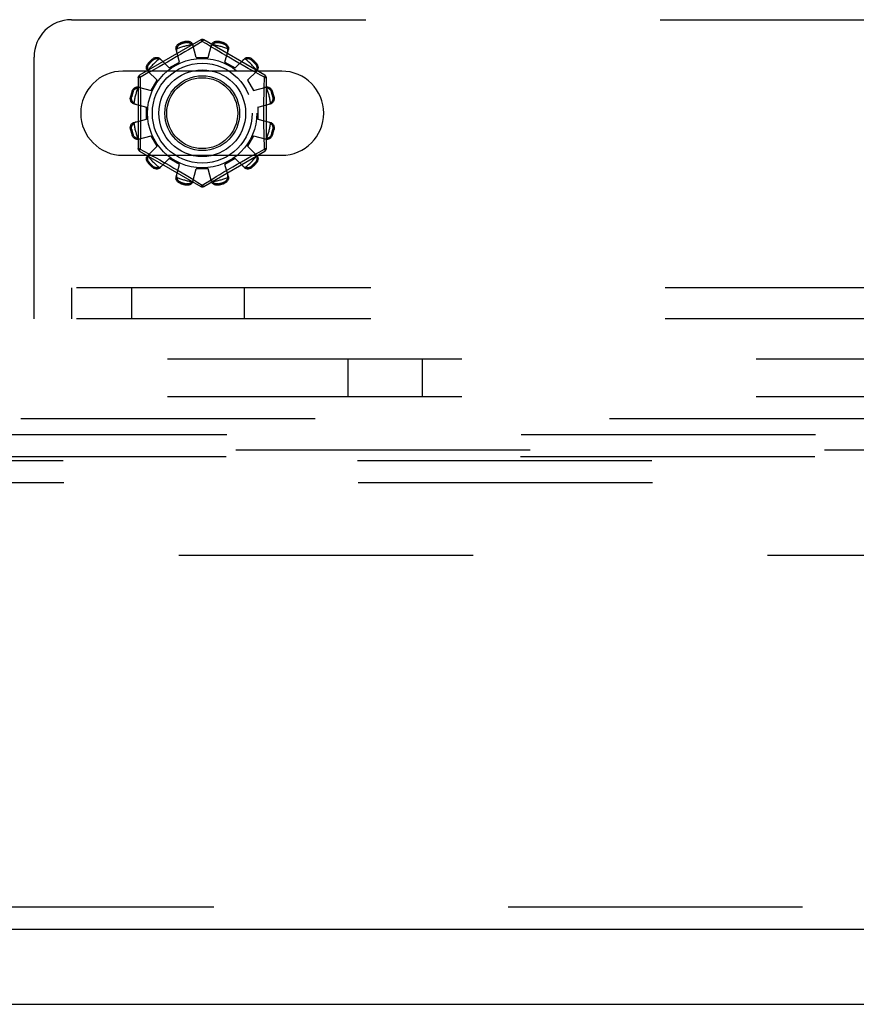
# Model space of a CAD drawing. Header units: inches. Extents: x 0 to 179, y 0 to 116.
# Tile 51 of 234: x 39.75 to 42.55, y 33.38 to 36.67. Entities that reach past the tile are written whole.
import ezdxf

# ---------------------------------------------------------------- set-up
doc = ezdxf.new("R2010")
doc.units = ezdxf.units.IN
doc.header["$LTSCALE"] = 9.842105
doc.header["$MEASUREMENT"] = 0
doc.linetypes.add('HIDDEN', pattern=[0.2, 0.1, -0.1])
doc.layers.get('0').update_dxf_attribs({"linetype": 'CONTINUOUS'})
for name, color, linetype in [('DEFAULT_2', 8, 'HIDDEN'), ('LEFTHAND_DOOR_ASSEMBLY', 7, 'CONTINUOUS'), ('SUBPANEL', 7, 'CONTINUOUS')]:
    doc.layers.add(name, color=color, linetype=linetype)

msp = doc.modelspace()

# ---------------------------------------------------------------- linework, layer by layer
at = {"color": 7, "linetype": 'Continuous'}
msp.add_line((32.7465, 33.3753), (80.6425, 33.3753), dxfattribs=at)
at = {"layer": 'DEFAULT_2', "color": 8, "linetype": 'HIDDEN'}
for p, q in [((39.9262, 36.6668), (48.6762, 36.6668)), ((40.3587, 36.5991), (40.1542, 36.4811)), ((40.2906, 36.5892), (40.2917, 36.5855)), ((40.3105, 36.5905), (40.3095, 36.5943)), ((40.3288, 36.5733), (40.3176, 36.5665)), ((40.3637, 36.5945), (40.3288, 36.5733)), ((40.3437, 36.5403), (40.3327, 36.5826)), ((40.3784, 36.5856), (40.3637, 36.5945)), ((40.5732, 36.4811), (40.3687, 36.5991)), ((40.3914, 36.5777), (40.3784, 36.5856)), ((40.3837, 36.5403), (40.3947, 36.5826)), ((40.4065, 36.5685), (40.3914, 36.5777)), ((40.4179, 36.5943), (40.4169, 36.5905)), ((40.4357, 36.5855), (40.4368, 36.5892)), ((39.8012, 35.6668), (39.8012, 36.5418)), ((40.2534, 36.5054), (40.2227, 36.5365)), ((40.2767, 36.5422), (40.2617, 36.5335)), ((40.288, 36.5254), (40.2765, 36.5675)), ((40.2913, 36.5508), (40.2767, 36.5422)), ((40.3051, 36.559), (40.2913, 36.5508)), ((40.3176, 36.5665), (40.3051, 36.559)), ((40.3437, 36.5403), (40.3837, 36.5403)), ((40.418, 36.5616), (40.4065, 36.5685)), ((40.4307, 36.5541), (40.418, 36.5616)), ((40.4443, 36.546), (40.4307, 36.5541)), ((40.4394, 36.5254), (40.451, 36.5675)), ((40.4585, 36.5377), (40.4443, 36.546)), ((40.4727, 36.5295), (40.4585, 36.5377)), ((40.474, 36.5054), (40.5047, 36.5365)), ((40.183, 36.5212), (40.1858, 36.5185)), ((40.2074, 36.5028), (40.1913, 36.4939)), ((40.1996, 36.5323), (40.1968, 36.5351)), ((40.2196, 36.5096), (40.2074, 36.5028)), ((40.2329, 36.517), (40.2196, 36.5096)), ((40.247, 36.525), (40.2329, 36.517)), ((40.2617, 36.5335), (40.247, 36.525)), ((40.2534, 36.5054), (40.288, 36.5254)), ((40.4394, 36.5254), (40.474, 36.5054)), ((40.4865, 36.5216), (40.4727, 36.5295)), ((40.5178, 36.504), (40.5059, 36.5106)), ((40.5285, 36.4981), (40.5178, 36.504)), ((40.5306, 36.5351), (40.5278, 36.5323)), ((40.5416, 36.5185), (40.5444, 36.5212)), ((40.6293, 36.495), (40.0981, 36.495)), ((40.1492, 36.4724), (40.1492, 36.2363)), ((40.1589, 36.4762), (40.1557, 36.4745)), ((40.1557, 36.4745), (40.156, 36.4627)), ((40.182, 36.4888), (40.1589, 36.4762)), ((40.2126, 36.4647), (40.1816, 36.4953)), ((40.1913, 36.4939), (40.182, 36.4888)), ((40.5148, 36.4647), (40.5458, 36.4953)), ((40.5427, 36.4903), (40.5285, 36.4981)), ((40.5586, 36.4816), (40.5427, 36.4903)), ((40.5717, 36.4745), (40.5586, 36.4816)), ((40.5782, 36.2363), (40.5782, 36.4724)), ((40.1506, 36.4416), (40.1926, 36.43)), ((40.1926, 36.43), (40.2126, 36.4647)), ((40.5148, 36.4647), (40.5348, 36.43)), ((40.5348, 36.43), (40.5769, 36.4416)), ((40.1237, 36.4085), (40.1275, 36.4075)), ((40.1326, 36.4264), (40.1288, 36.4274)), ((40.5986, 36.4274), (40.5948, 36.4264)), ((40.5999, 36.4075), (40.6037, 36.4085)), ((40.1355, 36.3854), (40.1777, 36.3743)), ((40.1777, 36.3343), (40.1777, 36.3743)), ((40.5497, 36.3743), (40.5919, 36.3854)), ((40.5497, 36.3743), (40.5497, 36.3343)), ((40.1355, 36.3233), (40.1777, 36.3343)), ((40.5497, 36.3343), (40.5919, 36.3233)), ((40.1275, 36.3012), (40.1237, 36.3002)), ((40.1288, 36.2813), (40.1326, 36.2823)), ((40.1506, 36.2671), (40.1926, 36.2787)), ((40.2126, 36.244), (40.1926, 36.2787)), ((40.5348, 36.2787), (40.5148, 36.244)), ((40.5348, 36.2787), (40.5769, 36.2671)), ((40.5948, 36.2823), (40.5986, 36.2813)), ((40.6037, 36.3002), (40.5999, 36.3012)), ((40.1816, 36.2134), (40.2126, 36.244)), ((40.5458, 36.2134), (40.5148, 36.244)), ((40.5717, 36.2342), (40.5714, 36.246)), ((40.0981, 36.2137), (40.6293, 36.2137)), ((40.1542, 36.2276), (40.3587, 36.1096)), ((40.1557, 36.2342), (40.1688, 36.2271)), ((40.1688, 36.2271), (40.1847, 36.2184)), ((40.1847, 36.2184), (40.1989, 36.2106)), ((40.1989, 36.2106), (40.2096, 36.2047)), ((40.3687, 36.1096), (40.5732, 36.2276)), ((40.52, 36.2059), (40.5361, 36.2148)), ((40.5361, 36.2148), (40.5539, 36.2245)), ((40.5539, 36.2245), (40.5717, 36.2342)), ((40.1858, 36.1902), (40.183, 36.1874)), ((40.1968, 36.1736), (40.1996, 36.1764)), ((40.2096, 36.2047), (40.2215, 36.1981)), ((40.2227, 36.1722), (40.2534, 36.2033)), ((40.2409, 36.1871), (40.2548, 36.1792)), ((40.288, 36.1833), (40.2534, 36.2033)), ((40.2548, 36.1792), (40.2689, 36.171)), ((40.2765, 36.1412), (40.288, 36.1833)), ((40.474, 36.2033), (40.4394, 36.1833)), ((40.451, 36.1412), (40.4394, 36.1833)), ((40.4507, 36.1665), (40.4657, 36.1752)), ((40.4657, 36.1752), (40.4804, 36.1837)), ((40.5047, 36.1722), (40.474, 36.2033)), ((40.4804, 36.1837), (40.4946, 36.1917)), ((40.4946, 36.1917), (40.5078, 36.1991)), ((40.5078, 36.1991), (40.52, 36.2059)), ((40.5278, 36.1764), (40.5306, 36.1736)), ((40.5444, 36.1874), (40.5416, 36.1902)), ((40.2689, 36.171), (40.2831, 36.1627)), ((40.2831, 36.1627), (40.2968, 36.1546)), ((40.2968, 36.1546), (40.3094, 36.1471)), ((40.3094, 36.1471), (40.3209, 36.1402)), ((40.3327, 36.1261), (40.3437, 36.1683)), ((40.3837, 36.1683), (40.3437, 36.1683)), ((40.3947, 36.1261), (40.3837, 36.1683)), ((40.3986, 36.1354), (40.4098, 36.1422)), ((40.4098, 36.1422), (40.4223, 36.1497)), ((40.4223, 36.1497), (40.4361, 36.1579)), ((40.4361, 36.1579), (40.4507, 36.1665)), ((40.2917, 36.1232), (40.2906, 36.1194)), ((40.3095, 36.1144), (40.3105, 36.1182)), ((40.3209, 36.1402), (40.336, 36.131)), ((40.336, 36.131), (40.349, 36.1231)), ((40.349, 36.1231), (40.3637, 36.1142)), ((40.3637, 36.1142), (40.3986, 36.1354)), ((40.4169, 36.1182), (40.4179, 36.1144)), ((40.4368, 36.1194), (40.4357, 36.1232)), ((48.8012, 35.7708), (39.8012, 35.7708)), ((39.9262, 35.7708), (39.9262, 35.6668)), ((40.1287, 35.6668), (40.1287, 35.7708)), ((40.5054, 35.6668), (40.5054, 35.7708)), ((48.8012, 35.6668), (39.8012, 35.6668)), ((37.7886, 35.3333), (47.349, 35.3333)), ((46.3509, 35.2788), (38.7868, 35.2788)), ((38.5075, 35.2293), (47.349, 35.2293)), ((46.3492, 35.2052), (38.7884, 35.2052)), ((38.9146, 35.1931), (46.2231, 35.1931)), ((38.9162, 35.1195), (46.2215, 35.1195)), ((55.0485, 34.8753), (34.4445, 34.8753))]:
    msp.add_line(p, q, dxfattribs=at)
for points in [[(40.2765, 36.5675), (40.2761, 36.5693), (40.2759, 36.5711), (40.276, 36.573), (40.2763, 36.575), (40.2769, 36.5768), (40.2777, 36.5787), (40.2787, 36.5804), (40.2799, 36.5821), (40.2813, 36.5837), (40.2829, 36.5851), (40.2847, 36.5864), (40.2866, 36.5876), (40.2886, 36.5885), (40.2906, 36.5892)], [(40.2787, 36.5694), (40.2783, 36.5678), (40.278, 36.5663), (40.2779, 36.5648), (40.2779, 36.5633), (40.2781, 36.5618), (40.2784, 36.5604)], [(40.2787, 36.5694), (40.2789, 36.5704), (40.2792, 36.5714), (40.2795, 36.5724), (40.2798, 36.5734), (40.2802, 36.5743), (40.2806, 36.5753), (40.2811, 36.5762), (40.2816, 36.5772), (40.2821, 36.5781), (40.2828, 36.579), (40.2835, 36.5799), (40.2843, 36.5808), (40.2852, 36.5817), (40.2862, 36.5825), (40.2873, 36.5834), (40.2886, 36.5842), (40.2901, 36.5849), (40.2917, 36.5855)], [(40.3095, 36.5943), (40.3117, 36.5947), (40.3139, 36.5949), (40.3161, 36.5948), (40.3183, 36.5946), (40.3204, 36.5941), (40.3224, 36.5935), (40.3243, 36.5926), (40.326, 36.5916), (40.3276, 36.5904), (40.3291, 36.5891), (40.3303, 36.5876), (40.3313, 36.586), (40.3321, 36.5843), (40.3327, 36.5826)], [(40.3105, 36.5905), (40.3122, 36.5908), (40.3138, 36.5909), (40.3153, 36.5909), (40.3168, 36.5907), (40.3181, 36.5905), (40.3193, 36.5902), (40.3204, 36.5898), (40.3215, 36.5894), (40.3225, 36.5889), (40.3234, 36.5884), (40.3244, 36.5878), (40.3252, 36.5872), (40.3261, 36.5866), (40.3269, 36.586), (40.3276, 36.5853), (40.3284, 36.5846), (40.3291, 36.5838), (40.3298, 36.583)], [(40.3346, 36.5754), (40.3341, 36.5768), (40.3335, 36.5782), (40.3328, 36.5795), (40.3319, 36.5807), (40.3309, 36.5819), (40.3298, 36.583)], [(40.3587, 36.5991), (40.359, 36.5992), (40.3595, 36.5991), (40.36, 36.5987), (40.3607, 36.5982), (40.3614, 36.5975), (40.3621, 36.5967), (40.3629, 36.5957), (40.3637, 36.5945)], [(40.3637, 36.5945), (40.3645, 36.5957), (40.3653, 36.5967), (40.3661, 36.5975), (40.3667, 36.5982), (40.3674, 36.5987), (40.3679, 36.5991), (40.3684, 36.5992), (40.3687, 36.5991)], [(40.3976, 36.583), (40.3965, 36.5819), (40.3955, 36.5807), (40.3946, 36.5795), (40.3939, 36.5782), (40.3933, 36.5768), (40.3929, 36.5754)], [(40.3947, 36.5826), (40.3953, 36.5843), (40.3961, 36.586), (40.3971, 36.5876), (40.3984, 36.5891), (40.3998, 36.5904), (40.4014, 36.5916), (40.4031, 36.5926), (40.405, 36.5935), (40.407, 36.5941), (40.4091, 36.5946), (40.4113, 36.5948), (40.4136, 36.5949), (40.4157, 36.5947), (40.4179, 36.5943)], [(40.3976, 36.583), (40.3983, 36.5838), (40.399, 36.5846), (40.3998, 36.5853), (40.4006, 36.586), (40.4014, 36.5866), (40.4022, 36.5873), (40.4031, 36.5878), (40.404, 36.5884), (40.4049, 36.5889), (40.4059, 36.5894), (40.407, 36.5898), (40.4081, 36.5902), (40.4094, 36.5905), (40.4107, 36.5907), (40.4121, 36.5909), (40.4136, 36.5909), (40.4152, 36.5908), (40.4169, 36.5905)], [(40.4357, 36.5855), (40.4373, 36.5849), (40.4388, 36.5842), (40.4401, 36.5834), (40.4412, 36.5825), (40.4422, 36.5817), (40.4431, 36.5808), (40.4439, 36.5799), (40.4446, 36.579), (40.4453, 36.5781), (40.4459, 36.5771), (40.4464, 36.5762), (40.4468, 36.5753), (40.4472, 36.5743), (40.4476, 36.5734), (40.4479, 36.5724), (40.4482, 36.5714), (40.4485, 36.5704), (40.4487, 36.5694)], [(40.4368, 36.5892), (40.4388, 36.5885), (40.4408, 36.5876), (40.4427, 36.5864), (40.4445, 36.5851), (40.4461, 36.5837), (40.4475, 36.5821), (40.4487, 36.5804), (40.4497, 36.5787), (40.4505, 36.5768), (40.4511, 36.575), (40.4514, 36.573), (40.4515, 36.5711), (40.4513, 36.5693), (40.451, 36.5675)], [(40.449, 36.5604), (40.4493, 36.5618), (40.4495, 36.5633), (40.4495, 36.5648), (40.4494, 36.5663), (40.4491, 36.5678), (40.4487, 36.5694)], [(40.1968, 36.5351), (40.1985, 36.5365), (40.2003, 36.5377), (40.2022, 36.5388), (40.2042, 36.5397), (40.2063, 36.5403), (40.2084, 36.5408), (40.2104, 36.541), (40.2124, 36.541), (40.2144, 36.5408), (40.2163, 36.5403), (40.2182, 36.5396), (40.2199, 36.5387), (40.2214, 36.5377), (40.2227, 36.5365)], [(40.1996, 36.5323), (40.2009, 36.5334), (40.2022, 36.5343), (40.2036, 36.535), (40.2049, 36.5356), (40.2061, 36.536), (40.2073, 36.5364), (40.2085, 36.5366), (40.2096, 36.5368), (40.2107, 36.5369), (40.2118, 36.5369), (40.2129, 36.5369), (40.2139, 36.5368), (40.215, 36.5367), (40.216, 36.5365), (40.217, 36.5363), (40.218, 36.5361), (40.219, 36.5358), (40.22, 36.5354)], [(40.5047, 36.5365), (40.506, 36.5377), (40.5076, 36.5387), (40.5092, 36.5396), (40.5111, 36.5403), (40.513, 36.5408), (40.515, 36.541), (40.517, 36.541), (40.519, 36.5408), (40.5211, 36.5403), (40.5232, 36.5397), (40.5252, 36.5388), (40.5271, 36.5377), (40.5289, 36.5365), (40.5306, 36.5351)], [(40.5074, 36.5354), (40.5084, 36.5358), (40.5094, 36.5361), (40.5104, 36.5363), (40.5114, 36.5365), (40.5125, 36.5367), (40.5135, 36.5368), (40.5145, 36.5369), (40.5156, 36.5369), (40.5167, 36.5369), (40.5178, 36.5368), (40.5189, 36.5366), (40.5201, 36.5364), (40.5213, 36.536), (40.5226, 36.5356), (40.5239, 36.535), (40.5252, 36.5343), (40.5265, 36.5334), (40.5278, 36.5323)], [(40.1816, 36.4953), (40.1804, 36.4967), (40.1793, 36.4982), (40.1784, 36.4999), (40.1778, 36.5017), (40.1773, 36.5036), (40.1771, 36.5056), (40.1771, 36.5076), (40.1773, 36.5097), (40.1777, 36.5118), (40.1784, 36.5138), (40.1793, 36.5158), (40.1803, 36.5178), (40.1816, 36.5196), (40.183, 36.5212)], [(40.1826, 36.4981), (40.1823, 36.4991), (40.182, 36.5001), (40.1817, 36.5011), (40.1815, 36.5021), (40.1814, 36.5031), (40.1813, 36.5041), (40.1812, 36.5052), (40.1812, 36.5062), (40.1812, 36.5073), (40.1813, 36.5084), (40.1815, 36.5096), (40.1817, 36.5107), (40.182, 36.512), (40.1825, 36.5132), (40.1831, 36.5145), (40.1838, 36.5158), (40.1847, 36.5172), (40.1858, 36.5185)], [(40.2279, 36.5312), (40.2268, 36.5322), (40.2257, 36.5331), (40.2244, 36.5339), (40.223, 36.5345), (40.2215, 36.535), (40.22, 36.5354)], [(40.5059, 36.5106), (40.4932, 36.5178), (40.4865, 36.5216)], [(40.5074, 36.5354), (40.5059, 36.535), (40.5044, 36.5345), (40.503, 36.5339), (40.5017, 36.5331), (40.5006, 36.5322), (40.4995, 36.5312)], [(40.5416, 36.5185), (40.5427, 36.5172), (40.5436, 36.5158), (40.5444, 36.5145), (40.5449, 36.5132), (40.5454, 36.5119), (40.5457, 36.5107), (40.546, 36.5096), (40.5461, 36.5084), (40.5462, 36.5073), (40.5462, 36.5062), (40.5462, 36.5052), (40.5462, 36.5041), (40.546, 36.5031), (40.5459, 36.5021), (40.5457, 36.5011), (40.5454, 36.5), (40.5451, 36.499), (40.5448, 36.4981)], [(40.5444, 36.5212), (40.5458, 36.5196), (40.5471, 36.5178), (40.5482, 36.5158), (40.549, 36.5138), (40.5497, 36.5118), (40.5501, 36.5097), (40.5504, 36.5076), (40.5503, 36.5056), (40.5501, 36.5036), (40.5497, 36.5017), (40.549, 36.4999), (40.5481, 36.4982), (40.5471, 36.4967), (40.5458, 36.4953)], [(40.1492, 36.4724), (40.1493, 36.4727), (40.1497, 36.4731), (40.1502, 36.4734), (40.151, 36.4736), (40.1519, 36.4739), (40.1531, 36.4741), (40.1543, 36.4743), (40.1557, 36.4744)], [(40.1557, 36.4744), (40.1551, 36.4757), (40.1547, 36.4769), (40.1543, 36.478), (40.154, 36.4789), (40.1539, 36.4797), (40.1539, 36.4804), (40.154, 36.4808), (40.1542, 36.4811)], [(40.1826, 36.4981), (40.183, 36.4965), (40.1835, 36.4951), (40.1842, 36.4937), (40.185, 36.4924), (40.1858, 36.4912), (40.1868, 36.4901)], [(40.5406, 36.4901), (40.5416, 36.4912), (40.5425, 36.4924), (40.5432, 36.4937), (40.5439, 36.4951), (40.5444, 36.4965), (40.5448, 36.4981)], [(40.5706, 36.4269), (40.5712, 36.4509), (40.5714, 36.4627), (40.5717, 36.4745)], [(40.5732, 36.4811), (40.5734, 36.4808), (40.5735, 36.4804), (40.5735, 36.4797), (40.5734, 36.4789), (40.5731, 36.478), (40.5728, 36.4769), (40.5723, 36.4757), (40.5717, 36.4744)], [(40.5717, 36.4744), (40.5731, 36.4743), (40.5744, 36.4741), (40.5755, 36.4739), (40.5764, 36.4736), (40.5772, 36.4734), (40.5778, 36.4731), (40.5781, 36.4727), (40.5782, 36.4724)], [(40.1288, 36.4274), (40.1295, 36.4295), (40.1305, 36.4314), (40.1316, 36.4333), (40.1329, 36.4351), (40.1344, 36.4367), (40.136, 36.4381), (40.1376, 36.4393), (40.1394, 36.4403), (40.1412, 36.4411), (40.1431, 36.4417), (40.145, 36.442), (40.1469, 36.4421), (40.1488, 36.442), (40.1506, 36.4416)], [(40.1326, 36.4264), (40.1332, 36.428), (40.1339, 36.4294), (40.1347, 36.4307), (40.1355, 36.4319), (40.1364, 36.4329), (40.1373, 36.4338), (40.1382, 36.4346), (40.1391, 36.4353), (40.14, 36.4359), (40.1409, 36.4365), (40.1418, 36.437), (40.1428, 36.4375), (40.1437, 36.4379), (40.1447, 36.4383), (40.1457, 36.4386), (40.1467, 36.4389), (40.1477, 36.4391), (40.1487, 36.4393)], [(40.1577, 36.4396), (40.1562, 36.44), (40.1548, 36.4401), (40.1533, 36.4402), (40.1518, 36.44), (40.1502, 36.4398), (40.1487, 36.4393)], [(40.156, 36.4627), (40.1565, 36.4389), (40.1568, 36.4269), (40.157, 36.4148), (40.1572, 36.4027), (40.1573, 36.3906), (40.1575, 36.3785), (40.1575, 36.3664), (40.1576, 36.3543), (40.1575, 36.3423), (40.1575, 36.3302), (40.1573, 36.3181), (40.1572, 36.306), (40.157, 36.2939), (40.1568, 36.2818)], [(40.5787, 36.4393), (40.5772, 36.4398), (40.5757, 36.44), (40.5741, 36.4402), (40.5726, 36.4401), (40.5712, 36.44), (40.5697, 36.4396)], [(40.5769, 36.4416), (40.5786, 36.442), (40.5805, 36.4421), (40.5824, 36.442), (40.5843, 36.4417), (40.5862, 36.4411), (40.588, 36.4403), (40.5898, 36.4393), (40.5915, 36.4381), (40.593, 36.4367), (40.5945, 36.4351), (40.5958, 36.4333), (40.5969, 36.4314), (40.5979, 36.4295), (40.5986, 36.4274)], [(40.5787, 36.4393), (40.5797, 36.4391), (40.5807, 36.4389), (40.5817, 36.4386), (40.5827, 36.4383), (40.5837, 36.4379), (40.5847, 36.4375), (40.5856, 36.437), (40.5865, 36.4365), (40.5874, 36.4359), (40.5884, 36.4353), (40.5893, 36.4346), (40.5902, 36.4338), (40.591, 36.4329), (40.5919, 36.4319), (40.5927, 36.4307), (40.5935, 36.4294), (40.5942, 36.428), (40.5948, 36.4264)], [(40.1355, 36.3854), (40.1338, 36.3859), (40.1321, 36.3867), (40.1305, 36.3878), (40.129, 36.389), (40.1276, 36.3904), (40.1264, 36.392), (40.1254, 36.3938), (40.1246, 36.3957), (40.1239, 36.3977), (40.1235, 36.3998), (40.1232, 36.402), (40.1232, 36.4042), (40.1234, 36.4064), (40.1237, 36.4085)], [(40.135, 36.3883), (40.1342, 36.389), (40.1335, 36.3897), (40.1328, 36.3904), (40.1321, 36.3912), (40.1314, 36.392), (40.1308, 36.3928), (40.1302, 36.3937), (40.1297, 36.3946), (40.1292, 36.3956), (40.1287, 36.3966), (40.1283, 36.3976), (40.1279, 36.3988), (40.1276, 36.4), (40.1273, 36.4013), (40.1272, 36.4027), (40.1271, 36.4042), (40.1273, 36.4058), (40.1275, 36.4075)], [(40.5714, 36.246), (40.5709, 36.2698), (40.5706, 36.2818), (40.5704, 36.2939), (40.5702, 36.306), (40.5701, 36.3181), (40.5699, 36.3302), (40.5699, 36.3423), (40.5699, 36.3544), (40.5699, 36.3664), (40.5699, 36.3785), (40.5701, 36.3906), (40.5702, 36.4027), (40.5704, 36.4148), (40.5706, 36.4269)], [(40.6037, 36.4085), (40.6041, 36.4064), (40.6042, 36.4042), (40.6042, 36.402), (40.6039, 36.3998), (40.6035, 36.3977), (40.6028, 36.3957), (40.602, 36.3938), (40.601, 36.392), (40.5998, 36.3904), (40.5984, 36.389), (40.5969, 36.3878), (40.5953, 36.3867), (40.5937, 36.3859), (40.5919, 36.3854)], [(40.5999, 36.4075), (40.6001, 36.4058), (40.6003, 36.4042), (40.6002, 36.4027), (40.6001, 36.4013), (40.5998, 36.4), (40.5995, 36.3988), (40.5991, 36.3976), (40.5987, 36.3966), (40.5982, 36.3956), (40.5977, 36.3946), (40.5972, 36.3937), (40.5966, 36.3928), (40.596, 36.392), (40.5953, 36.3912), (40.5947, 36.3904), (40.5939, 36.3897), (40.5932, 36.3889), (40.5924, 36.3883)], [(40.135, 36.3883), (40.1361, 36.3871), (40.1373, 36.3861), (40.1386, 36.3852), (40.1399, 36.3845), (40.1412, 36.3839), (40.1426, 36.3835)], [(40.5848, 36.3835), (40.5862, 36.3839), (40.5875, 36.3845), (40.5888, 36.3852), (40.5901, 36.3861), (40.5913, 36.3871), (40.5924, 36.3883)], [(40.1237, 36.3002), (40.1234, 36.3023), (40.1232, 36.3045), (40.1232, 36.3067), (40.1235, 36.3089), (40.1239, 36.311), (40.1246, 36.313), (40.1254, 36.3149), (40.1264, 36.3166), (40.1276, 36.3183), (40.129, 36.3197), (40.1305, 36.3209), (40.1321, 36.322), (40.1338, 36.3228), (40.1355, 36.3233)], [(40.1275, 36.3012), (40.1273, 36.3029), (40.1271, 36.3045), (40.1272, 36.306), (40.1273, 36.3074), (40.1276, 36.3087), (40.1279, 36.3099), (40.1283, 36.3111), (40.1287, 36.3121), (40.1292, 36.3131), (40.1297, 36.3141), (40.1302, 36.315), (40.1308, 36.3159), (40.1314, 36.3167), (40.1321, 36.3175), (40.1328, 36.3183), (40.1335, 36.319), (40.1342, 36.3197), (40.135, 36.3204)], [(40.1426, 36.3252), (40.1412, 36.3248), (40.1399, 36.3242), (40.1386, 36.3234), (40.1373, 36.3226), (40.1361, 36.3216), (40.135, 36.3204)], [(40.5924, 36.3204), (40.5913, 36.3216), (40.5901, 36.3226), (40.5888, 36.3234), (40.5875, 36.3242), (40.5862, 36.3248), (40.5848, 36.3252)], [(40.5919, 36.3233), (40.5937, 36.3228), (40.5953, 36.322), (40.5969, 36.3209), (40.5984, 36.3197), (40.5998, 36.3183), (40.601, 36.3166), (40.602, 36.3149), (40.6028, 36.313), (40.6035, 36.311), (40.6039, 36.3089), (40.6042, 36.3067), (40.6042, 36.3045), (40.6041, 36.3023), (40.6037, 36.3002)], [(40.5924, 36.3204), (40.5932, 36.3197), (40.5939, 36.319), (40.5947, 36.3183), (40.5953, 36.3175), (40.596, 36.3167), (40.5966, 36.3159), (40.5972, 36.315), (40.5977, 36.3141), (40.5982, 36.3131), (40.5987, 36.3121), (40.5991, 36.311), (40.5995, 36.3099), (40.5998, 36.3087), (40.6001, 36.3074), (40.6002, 36.306), (40.6003, 36.3045), (40.6001, 36.3029), (40.5999, 36.3012)], [(40.1506, 36.2671), (40.1488, 36.2667), (40.1469, 36.2666), (40.145, 36.2667), (40.1431, 36.267), (40.1412, 36.2676), (40.1394, 36.2684), (40.1376, 36.2694), (40.136, 36.2706), (40.1344, 36.272), (40.1329, 36.2736), (40.1316, 36.2754), (40.1305, 36.2773), (40.1295, 36.2792), (40.1288, 36.2813)], [(40.1487, 36.2694), (40.1477, 36.2696), (40.1467, 36.2698), (40.1457, 36.2701), (40.1447, 36.2704), (40.1437, 36.2708), (40.1428, 36.2712), (40.1418, 36.2717), (40.1409, 36.2722), (40.14, 36.2728), (40.1391, 36.2734), (40.1382, 36.2741), (40.1373, 36.2749), (40.1364, 36.2758), (40.1355, 36.2768), (40.1347, 36.278), (40.1339, 36.2793), (40.1332, 36.2807), (40.1326, 36.2823)], [(40.1568, 36.2818), (40.1563, 36.2578), (40.156, 36.246), (40.1557, 36.2342)], [(40.5986, 36.2813), (40.5979, 36.2792), (40.5969, 36.2773), (40.5958, 36.2754), (40.5945, 36.2736), (40.593, 36.272), (40.5915, 36.2706), (40.5898, 36.2694), (40.588, 36.2684), (40.5862, 36.2676), (40.5843, 36.267), (40.5824, 36.2667), (40.5805, 36.2666), (40.5786, 36.2667), (40.5769, 36.2671)], [(40.5948, 36.2823), (40.5942, 36.2807), (40.5935, 36.2793), (40.5927, 36.278), (40.5919, 36.2768), (40.591, 36.2758), (40.5901, 36.2749), (40.5892, 36.2741), (40.5883, 36.2734), (40.5874, 36.2728), (40.5865, 36.2722), (40.5856, 36.2717), (40.5846, 36.2712), (40.5837, 36.2708), (40.5827, 36.2704), (40.5817, 36.2701), (40.5807, 36.2698), (40.5797, 36.2696), (40.5787, 36.2694)], [(40.1487, 36.2694), (40.1502, 36.2689), (40.1518, 36.2687), (40.1533, 36.2685), (40.1548, 36.2686), (40.1562, 36.2687), (40.1577, 36.2691)], [(40.5697, 36.2691), (40.5712, 36.2687), (40.5726, 36.2686), (40.5741, 36.2685), (40.5757, 36.2687), (40.5772, 36.2689), (40.5787, 36.2694)], [(40.1557, 36.2342), (40.1543, 36.2344), (40.1531, 36.2346), (40.1519, 36.2348), (40.151, 36.235), (40.1502, 36.2353), (40.1497, 36.2356), (40.1493, 36.236), (40.1492, 36.2363)], [(40.1542, 36.2276), (40.154, 36.2279), (40.1539, 36.2283), (40.1539, 36.229), (40.154, 36.2298), (40.1543, 36.2307), (40.1547, 36.2318), (40.1551, 36.233), (40.1557, 36.2342)], [(40.183, 36.1874), (40.1816, 36.1891), (40.1803, 36.1909), (40.1793, 36.1929), (40.1784, 36.1949), (40.1777, 36.1969), (40.1773, 36.199), (40.1771, 36.201), (40.1771, 36.2031), (40.1773, 36.2051), (40.1778, 36.207), (40.1784, 36.2088), (40.1793, 36.2105), (40.1804, 36.212), (40.1816, 36.2134)], [(40.1858, 36.1902), (40.1847, 36.1915), (40.1838, 36.1929), (40.183, 36.1942), (40.1825, 36.1955), (40.182, 36.1968), (40.1817, 36.198), (40.1815, 36.1991), (40.1813, 36.2003), (40.1812, 36.2014), (40.1812, 36.2025), (40.1812, 36.2035), (40.1813, 36.2046), (40.1814, 36.2056), (40.1815, 36.2066), (40.1817, 36.2076), (40.182, 36.2086), (40.1823, 36.2096), (40.1826, 36.2106)], [(40.1868, 36.2186), (40.1858, 36.2175), (40.185, 36.2163), (40.1842, 36.215), (40.1835, 36.2136), (40.183, 36.2122), (40.1826, 36.2106)], [(40.5448, 36.2106), (40.5444, 36.2122), (40.5439, 36.2136), (40.5432, 36.215), (40.5425, 36.2163), (40.5416, 36.2175), (40.5406, 36.2186)], [(40.5448, 36.2106), (40.5451, 36.2096), (40.5454, 36.2086), (40.5457, 36.2076), (40.5459, 36.2066), (40.546, 36.2056), (40.5462, 36.2046), (40.5462, 36.2035), (40.5462, 36.2025), (40.5462, 36.2014), (40.5461, 36.2003), (40.546, 36.1991), (40.5457, 36.1979), (40.5454, 36.1967), (40.5449, 36.1955), (40.5444, 36.1942), (40.5436, 36.1929), (40.5427, 36.1915), (40.5416, 36.1902)], [(40.5458, 36.2134), (40.5471, 36.212), (40.5481, 36.2105), (40.549, 36.2088), (40.5497, 36.207), (40.5501, 36.2051), (40.5503, 36.2031), (40.5504, 36.201), (40.5501, 36.199), (40.5497, 36.1969), (40.549, 36.1949), (40.5482, 36.1929), (40.5471, 36.1909), (40.5458, 36.1891), (40.5444, 36.1874)], [(40.5782, 36.2363), (40.5781, 36.236), (40.5778, 36.2356), (40.5772, 36.2353), (40.5764, 36.235), (40.5755, 36.2348), (40.5744, 36.2346), (40.5731, 36.2344), (40.5717, 36.2342)], [(40.5717, 36.2342), (40.5723, 36.233), (40.5728, 36.2318), (40.5731, 36.2307), (40.5734, 36.2298), (40.5735, 36.229), (40.5735, 36.2283), (40.5734, 36.2279), (40.5732, 36.2276)], [(40.2227, 36.1722), (40.2214, 36.171), (40.2199, 36.1699), (40.2182, 36.1691), (40.2163, 36.1684), (40.2144, 36.1679), (40.2124, 36.1677), (40.2104, 36.1677), (40.2084, 36.1679), (40.2063, 36.1683), (40.2042, 36.169), (40.2022, 36.1699), (40.2003, 36.171), (40.1985, 36.1722), (40.1968, 36.1736)], [(40.22, 36.1733), (40.219, 36.1729), (40.218, 36.1726), (40.217, 36.1724), (40.216, 36.1722), (40.2149, 36.172), (40.2139, 36.1719), (40.2129, 36.1718), (40.2118, 36.1718), (40.2107, 36.1718), (40.2096, 36.1719), (40.2085, 36.1721), (40.2073, 36.1723), (40.2061, 36.1727), (40.2048, 36.1731), (40.2035, 36.1737), (40.2022, 36.1744), (40.2009, 36.1753), (40.1996, 36.1764)], [(40.22, 36.1733), (40.2215, 36.1736), (40.223, 36.1742), (40.2244, 36.1748), (40.2257, 36.1756), (40.2268, 36.1765), (40.2279, 36.1775)], [(40.2215, 36.1981), (40.2343, 36.1909), (40.2409, 36.1871)], [(40.4995, 36.1775), (40.5006, 36.1765), (40.5017, 36.1756), (40.503, 36.1748), (40.5044, 36.1742), (40.5059, 36.1736), (40.5074, 36.1733)], [(40.5306, 36.1736), (40.5289, 36.1722), (40.5271, 36.171), (40.5252, 36.1699), (40.5232, 36.169), (40.5211, 36.1683), (40.519, 36.1679), (40.517, 36.1677), (40.515, 36.1677), (40.513, 36.1679), (40.5111, 36.1684), (40.5092, 36.1691), (40.5076, 36.1699), (40.506, 36.171), (40.5047, 36.1722)], [(40.5278, 36.1764), (40.5265, 36.1753), (40.5252, 36.1744), (40.5239, 36.1737), (40.5226, 36.1731), (40.5213, 36.1727), (40.5201, 36.1723), (40.5189, 36.1721), (40.5178, 36.1719), (40.5167, 36.1718), (40.5156, 36.1718), (40.5145, 36.1718), (40.5135, 36.1719), (40.5125, 36.172), (40.5114, 36.1722), (40.5104, 36.1724), (40.5094, 36.1726), (40.5084, 36.1729), (40.5074, 36.1733)], [(40.2906, 36.1194), (40.2886, 36.1202), (40.2866, 36.1211), (40.2847, 36.1223), (40.2829, 36.1236), (40.2813, 36.125), (40.2799, 36.1266), (40.2787, 36.1283), (40.2777, 36.13), (40.2769, 36.1318), (40.2763, 36.1337), (40.276, 36.1357), (40.2759, 36.1376), (40.2761, 36.1394), (40.2765, 36.1412)], [(40.2784, 36.1483), (40.2781, 36.1469), (40.2779, 36.1454), (40.2779, 36.1439), (40.278, 36.1424), (40.2783, 36.1409), (40.2787, 36.1393)], [(40.451, 36.1412), (40.4513, 36.1394), (40.4515, 36.1376), (40.4514, 36.1357), (40.4511, 36.1337), (40.4505, 36.1318), (40.4497, 36.13), (40.4487, 36.1283), (40.4475, 36.1266), (40.4461, 36.125), (40.4445, 36.1236), (40.4427, 36.1223), (40.4408, 36.1211), (40.4388, 36.1202), (40.4368, 36.1194)], [(40.4487, 36.1393), (40.4491, 36.1409), (40.4494, 36.1424), (40.4495, 36.1439), (40.4495, 36.1454), (40.4493, 36.1469), (40.449, 36.1483)], [(40.2917, 36.1232), (40.2901, 36.1238), (40.2886, 36.1245), (40.2873, 36.1253), (40.2862, 36.1262), (40.2852, 36.127), (40.2843, 36.1279), (40.2835, 36.1288), (40.2828, 36.1297), (40.2821, 36.1306), (40.2816, 36.1315), (40.281, 36.1325), (40.2806, 36.1334), (40.2802, 36.1344), (40.2798, 36.1353), (40.2795, 36.1363), (40.2792, 36.1373), (40.2789, 36.1383), (40.2787, 36.1393)], [(40.3327, 36.1261), (40.3321, 36.1244), (40.3313, 36.1227), (40.3303, 36.1211), (40.3291, 36.1196), (40.3276, 36.1183), (40.326, 36.1171), (40.3243, 36.1161), (40.3224, 36.1152), (40.3204, 36.1146), (40.3183, 36.1141), (40.3161, 36.1139), (40.3139, 36.1138), (40.3117, 36.114), (40.3095, 36.1144)], [(40.3298, 36.1257), (40.3291, 36.1249), (40.3284, 36.1241), (40.3276, 36.1234), (40.3269, 36.1227), (40.326, 36.1221), (40.3252, 36.1214), (40.3243, 36.1209), (40.3234, 36.1203), (40.3225, 36.1198), (40.3215, 36.1193), (40.3204, 36.1189), (40.3193, 36.1185), (40.3181, 36.1182), (40.3167, 36.118), (40.3153, 36.1178), (40.3138, 36.1178), (40.3122, 36.1179), (40.3105, 36.1182)], [(40.3298, 36.1257), (40.3309, 36.1268), (40.3319, 36.1279), (40.3328, 36.1292), (40.3335, 36.1305), (40.3341, 36.1319), (40.3346, 36.1333)], [(40.3637, 36.1142), (40.3629, 36.113), (40.3621, 36.112), (40.3614, 36.1112), (40.3607, 36.1105), (40.36, 36.11), (40.3595, 36.1096), (40.359, 36.1095), (40.3587, 36.1096)], [(40.3687, 36.1096), (40.3684, 36.1095), (40.3679, 36.1096), (40.3674, 36.11), (40.3667, 36.1105), (40.3661, 36.1112), (40.3653, 36.112), (40.3645, 36.113), (40.3637, 36.1142)], [(40.3929, 36.1333), (40.3933, 36.1319), (40.3939, 36.1305), (40.3946, 36.1292), (40.3955, 36.1279), (40.3965, 36.1268), (40.3976, 36.1257)], [(40.4179, 36.1144), (40.4157, 36.114), (40.4136, 36.1138), (40.4113, 36.1139), (40.4091, 36.1141), (40.407, 36.1146), (40.405, 36.1152), (40.4031, 36.1161), (40.4014, 36.1171), (40.3998, 36.1183), (40.3984, 36.1196), (40.3971, 36.1211), (40.3961, 36.1227), (40.3953, 36.1244), (40.3947, 36.1261)], [(40.4169, 36.1182), (40.4152, 36.1179), (40.4136, 36.1178), (40.4121, 36.1178), (40.4106, 36.118), (40.4093, 36.1182), (40.4081, 36.1185), (40.407, 36.1189), (40.4059, 36.1193), (40.4049, 36.1198), (40.404, 36.1203), (40.4031, 36.1209), (40.4022, 36.1214), (40.4014, 36.1221), (40.4006, 36.1227), (40.3998, 36.1234), (40.399, 36.1241), (40.3983, 36.1249), (40.3976, 36.1257)], [(40.4487, 36.1393), (40.4485, 36.1383), (40.4482, 36.1373), (40.4479, 36.1363), (40.4476, 36.1353), (40.4472, 36.1343), (40.4468, 36.1334), (40.4464, 36.1325), (40.4458, 36.1315), (40.4453, 36.1306), (40.4446, 36.1297), (40.4439, 36.1288), (40.4431, 36.1279), (40.4422, 36.127), (40.4412, 36.1262), (40.4401, 36.1253), (40.4388, 36.1245), (40.4373, 36.1238), (40.4357, 36.1232)]]:
    msp.add_lwpolyline(points, dxfattribs=at)
for radius in [0.1829, 0.1668, 0.145, 0.125, 0.1186]:
    msp.add_circle((40.3637, 36.3543), radius, dxfattribs=at)
for centre, radius, start, end in [((39.9262, 36.5418), 0.125, 90, 180), ((40.3637, 36.3543), 0.2312, 98.4357, 111.5643), ((40.3637, 36.3543), 0.246, 102.7238, 107.2762), ((40.3637, 36.3543), 0.2421, 102.6908, 107.3092), ((40.3637, 36.5905), 0.01, 60, 120), ((40.3637, 36.3543), 0.2312, 68.4357, 81.5643), ((40.3637, 36.3543), 0.2421, 72.6908, 77.3092), ((40.3637, 36.3543), 0.246, 72.7238, 77.2762), ((40.3637, 36.3543), 0.2312, 128.4357, 141.5643), ((40.3637, 36.3543), 0.246, 132.7238, 137.2762), ((40.3637, 36.3543), 0.2421, 132.6908, 137.3092), ((40.3637, 36.3543), 0.2312, 38.4357, 51.5643), ((40.3637, 36.3543), 0.2421, 42.6908, 47.3092), ((40.3637, 36.3543), 0.246, 42.7238, 47.2762), ((40.0981, 36.3543), 0.1406, 90, 270), ((40.1592, 36.4724), 0.01, 120, 180), ((40.5682, 36.4724), 0.01, 0, 60), ((40.6293, 36.3543), 0.1406, 270, 90), ((40.3637, 36.3543), 0.2312, 158.4357, 171.5643), ((40.3637, 36.3543), 0.2312, 8.4357, 21.5643), ((40.3637, 36.3543), 0.246, 162.7238, 167.2762), ((40.3637, 36.3543), 0.2421, 162.6908, 167.3092), ((40.3637, 36.3543), 0.2421, 12.6908, 17.3092), ((40.3637, 36.3543), 0.246, 12.7238, 17.2762), ((40.3637, 36.3543), 0.2312, 188.4357, 201.5643), ((40.3637, 36.3543), 0.2312, 338.4357, 351.5643), ((40.3637, 36.3543), 0.246, 192.7238, 197.2762), ((40.3637, 36.3543), 0.2421, 192.6908, 197.3092), ((40.3637, 36.3543), 0.2421, 342.6908, 347.3092), ((40.3637, 36.3543), 0.246, 342.7238, 347.2762), ((40.1592, 36.2363), 0.01, 180, 240), ((40.3637, 36.3543), 0.2312, 218.4357, 231.5643), ((40.3637, 36.3543), 0.2312, 308.4357, 321.5643), ((40.5682, 36.2363), 0.01, 300, 360), ((40.3637, 36.3543), 0.246, 222.7238, 227.2762), ((40.3637, 36.3543), 0.2421, 222.6908, 227.3092), ((40.3637, 36.3543), 0.2421, 312.6908, 317.3092), ((40.3637, 36.3543), 0.246, 312.7238, 317.2762), ((40.3637, 36.3543), 0.2312, 248.4357, 261.5643), ((40.3637, 36.3543), 0.246, 252.7238, 257.2762), ((40.3637, 36.3543), 0.2421, 252.6908, 257.3092), ((40.3637, 36.1182), 0.01, 240, 300), ((40.3637, 36.3543), 0.2312, 278.4357, 291.5643), ((40.3637, 36.3543), 0.2421, 282.6908, 287.3092), ((40.3637, 36.3543), 0.246, 282.7238, 287.2762)]:
    msp.add_arc(centre, radius, start, end, dxfattribs=at)
at = {"layer": 'LEFTHAND_DOOR_ASSEMBLY', "color": 8, "linetype": 'HIDDEN'}
msp.add_line((56.1497, 33.7003), (33.3632, 33.7003), dxfattribs=at)
at = {"layer": 'LEFTHAND_DOOR_ASSEMBLY', "color": 3, "linetype": 'Continuous'}
msp.add_line((56.1497, 33.6253), (33.3632, 33.6253), dxfattribs=at)
at = {"layer": 'SUBPANEL', "color": 8, "linetype": 'HIDDEN'}
for p, q in [((76.6632, 35.5316), (36.7257, 35.5316)), ((40.8507, 35.5316), (40.8507, 35.4066)), ((41.1007, 35.4066), (41.1007, 35.5316)), ((76.6632, 35.4066), (36.7257, 35.4066))]:
    msp.add_line(p, q, dxfattribs=at)

doc.saveas('drawing.dxf')
